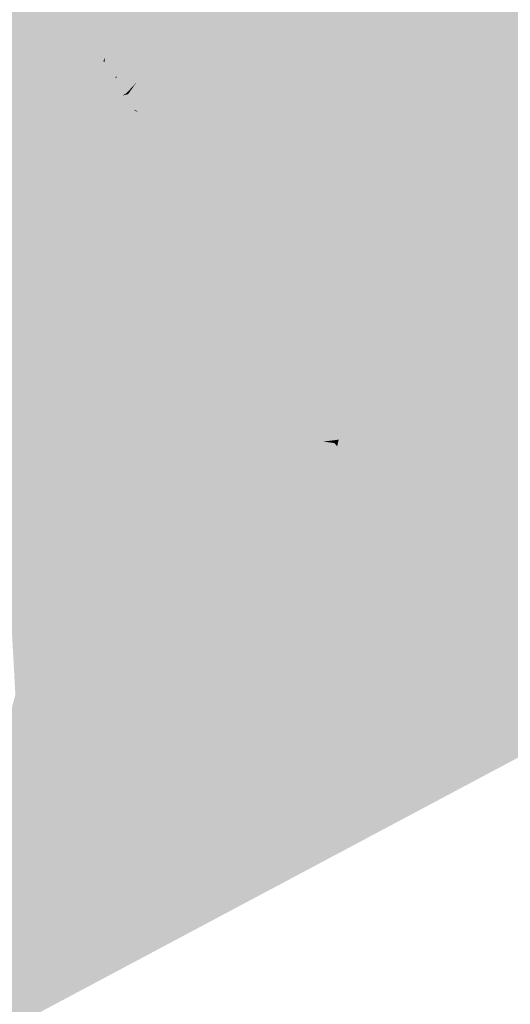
# Model space of a CAD drawing. Header units: metres. Extents: x 164696 to 183842, y 382615 to 387356.
# Tile 179 of 256: x 182586.18 to 182587.24, y 386571.47 to 386573.59. Entities that reach past the tile are written whole.
import ezdxf

# ---------------------------------------------------------------- set-up
doc = ezdxf.new("R2010")
doc.units = ezdxf.units.M
doc.layers.add('C3D-SURFACE_TINSURFACE', color=7, linetype='Continuous')

msp = doc.modelspace()

# ---------------------------------------------------------------- linework, layer by layer
at = {"layer": 'C3D-SURFACE_TINSURFACE', "color": 11, "linetype": 'Continuous', "lineweight": -3, "true_color": 0xff8585}
for points in [[(182586.0675, 386573.239), (182586.1939, 386573.7638), (182586.174, 386573.7945)], [(182586.0983, 386573.258), (182586.1939, 386573.7638), (182586.0675, 386573.239)], [(182586.0983, 386573.258), (182586.2137, 386573.7332), (182586.1939, 386573.7638)], [(182586.0983, 386573.258), (182586.129, 386573.2771), (182586.2137, 386573.7332)], [(182586.129, 386573.2771), (182586.2335, 386573.7026), (182586.2137, 386573.7332)], [(182586.8918, 386573.7318), (182586.8562, 386573.7109), (182587.3531, 386573.5663)], [(182586.8918, 386573.7318), (182587.3576, 386573.5689), (182587.2457, 386573.6406)], [(182586.8918, 386573.7318), (182587.3531, 386573.5663), (182587.3576, 386573.5689)], [(182586.1597, 386573.2961), (182586.2335, 386573.7026), (182586.129, 386573.2771)], [(182586.1597, 386573.2961), (182586.2533, 386573.6719), (182586.2335, 386573.7026)], [(182586.8207, 386573.69), (182586.7851, 386573.6692), (182587.2698, 386572.9139)], [(182586.8562, 386573.7109), (182586.8207, 386573.69), (182587.443, 386573.4951)], [(182586.8207, 386573.69), (182587.2698, 386572.9139), (182587.443, 386573.4951)], [(182586.8562, 386573.7109), (182587.443, 386573.4951), (182587.4288, 386573.533)], [(182586.8562, 386573.7109), (182587.4288, 386573.533), (182587.3531, 386573.5663)], [(182586.1904, 386573.3151), (182586.2533, 386573.6719), (182586.1597, 386573.2961)], [(182586.1904, 386573.3151), (182586.2731, 386573.6413), (182586.2533, 386573.6719)], [(182586.6818, 386573.6034), (182586.2533, 386573.6719), (182586.6467, 386573.5816)], [(182586.6467, 386573.5816), (182586.2533, 386573.6719), (182586.2731, 386573.6413)], [(182586.7851, 386573.6692), (182586.7519, 386573.6469), (182587.2132, 386572.8814)], [(182586.7851, 386573.6692), (182587.2132, 386572.8814), (182587.2698, 386572.9139)], [(182586.2212, 386573.3341), (182586.2731, 386573.6413), (182586.1904, 386573.3151)], [(182586.2212, 386573.3341), (182586.2929, 386573.6107), (182586.2731, 386573.6413)], [(182586.6467, 386573.5816), (182586.2731, 386573.6413), (182586.6117, 386573.5598)], [(182586.6117, 386573.5598), (182586.2731, 386573.6413), (182586.2929, 386573.6107)], [(182586.7519, 386573.6469), (182586.7168, 386573.6252), (182586.654, 386573.3664)], [(182586.7519, 386573.6469), (182586.654, 386573.3664), (182586.6715, 386573.3773)], [(182586.7519, 386573.6469), (182586.6715, 386573.3773), (182586.6861, 386573.3497)], [(182586.7519, 386573.6469), (182586.6861, 386573.3497), (182586.9661, 386572.9526)], [(182586.7519, 386573.6469), (182586.9661, 386572.9526), (182587.2132, 386572.8814)], [(182586.2212, 386573.3341), (182586.2519, 386573.3531), (182586.2929, 386573.6107)], [(182586.2519, 386573.3531), (182586.3142, 386573.5815), (182586.2929, 386573.6107)], [(182586.6117, 386573.5598), (182586.2929, 386573.6107), (182586.5767, 386573.5381)], [(182586.5767, 386573.5381), (182586.2929, 386573.6107), (182586.3142, 386573.5815)], [(182586.7168, 386573.6252), (182586.6818, 386573.6034), (182586.6294, 386573.4107)], [(182586.7168, 386573.6252), (182586.6294, 386573.4107), (182586.6491, 386573.4229)], [(182586.7168, 386573.6252), (182586.6491, 386573.4229), (182586.654, 386573.3664)], [(182586.6818, 386573.6034), (182586.6467, 386573.5816), (182586.6138, 386573.4639)], [(182586.6818, 386573.6034), (182586.6138, 386573.4639), (182586.6377, 386573.4787)], [(182586.6818, 386573.6034), (182586.6377, 386573.4787), (182586.6294, 386573.4107)], [(182586.2519, 386573.3531), (182586.3105, 386573.5469), (182586.3142, 386573.5815)], [(182586.3142, 386573.5815), (182586.3105, 386573.5469), (182586.3269, 386573.5619)], [(182586.5767, 386573.5381), (182586.3142, 386573.5815), (182586.5416, 386573.5163)], [(182586.5416, 386573.5163), (182586.3142, 386573.5815), (182586.3269, 386573.5619)], [(182586.6467, 386573.5816), (182586.6117, 386573.5598), (182586.59, 386573.449)], [(182586.6467, 386573.5816), (182586.59, 386573.449), (182586.6138, 386573.4639)], [(182586.2519, 386573.3531), (182586.2719, 386573.3635), (182586.3105, 386573.5469)], [(182586.5416, 386573.5163), (182586.3269, 386573.5619), (182586.3647, 386573.5391)], [(182586.6117, 386573.5598), (182586.5767, 386573.5381), (182586.5493, 386573.3924)], [(182586.6117, 386573.5598), (182586.5493, 386573.3924), (182586.5668, 386573.4033)], [(182586.6117, 386573.5598), (182586.5668, 386573.4033), (182586.59, 386573.449)], [(182586.5097, 386573.4914), (182586.3678, 386573.5338), (182586.3521, 386573.5227)], [(182586.5097, 386573.4914), (182586.3521, 386573.5227), (182586.3647, 386573.5031)], [(182586.3647, 386573.5031), (182586.3521, 386573.5227), (182586.3621, 386573.4952)], [(182586.5416, 386573.5163), (182586.3647, 386573.5391), (182586.3678, 386573.5338)], [(182586.5416, 386573.5163), (182586.3678, 386573.5338), (182586.5097, 386573.4914)], [(182586.5767, 386573.5381), (182586.5416, 386573.5163), (182586.5211, 386573.3992)], [(182586.5767, 386573.5381), (182586.5211, 386573.3992), (182586.5386, 386573.4101)], [(182586.5767, 386573.5381), (182586.5386, 386573.4101), (182586.5493, 386573.3924)], [(182586.3647, 386573.5031), (182586.3621, 386573.4952), (182586.3647, 386573.4941)], [(182586.5097, 386573.4914), (182586.3647, 386573.5031), (182586.4735, 386573.4718)], [(182586.4735, 386573.4718), (182586.3647, 386573.5031), (182586.3899, 386573.4638)], [(182586.3899, 386573.4638), (182586.3647, 386573.5031), (182586.3647, 386573.4941)], [(182586.5416, 386573.5163), (182586.5097, 386573.4914), (182586.4843, 386573.3464)], [(182586.5416, 386573.5163), (182586.4843, 386573.3464), (182586.487, 386573.3422)], [(182586.5416, 386573.5163), (182586.487, 386573.3422), (182586.5211, 386573.3992)], [(182586.3899, 386573.4638), (182586.3647, 386573.4941), (182586.3874, 386573.4587)], [(182586.5097, 386573.4914), (182586.4579, 386573.3526), (182586.4686, 386573.335)], [(182586.5097, 386573.4914), (182586.4735, 386573.4718), (182586.4579, 386573.3526)], [(182586.5097, 386573.4914), (182586.4686, 386573.335), (182586.4843, 386573.3464)], [(182586.3899, 386573.4638), (182586.3874, 386573.4587), (182586.391, 386573.4607)], [(182586.4735, 386573.4718), (182586.3899, 386573.4638), (182586.4372, 386573.4522)], [(182586.4372, 386573.4522), (182586.3899, 386573.4638), (182586.391, 386573.4607)], [(182586.4372, 386573.4522), (182586.391, 386573.4607), (182586.4335, 386573.4503)], [(182586.4735, 386573.4718), (182586.4365, 386573.3879), (182586.4579, 386573.3526)], [(182586.4735, 386573.4718), (182586.4372, 386573.4522), (182586.4365, 386573.3879)], [(182586.4152, 386573.4246), (182586.4335, 386573.4503), (182586.4116, 386573.4266)], [(182586.4152, 386573.4246), (182586.4365, 386573.3879), (182586.4372, 386573.4522)], [(182586.4152, 386573.4246), (182586.4372, 386573.4522), (182586.4335, 386573.4503)], [(182586.4152, 386573.4246), (182586.4116, 386573.4266), (182586.4025, 386573.4217)], [(182586.4152, 386573.4246), (182586.4025, 386573.4217), (182586.4293, 386573.3904)], [(182586.4152, 386573.4246), (182586.4293, 386573.3904), (182586.4365, 386573.3879)], [(182586.4365, 386573.3879), (182586.4293, 386573.3904), (182586.4288, 386573.3883)], [(182586.4579, 386573.3526), (182586.4365, 386573.3879), (182586.4288, 386573.3883)], [(182586.4579, 386573.3526), (182586.4288, 386573.3883), (182586.4486, 386573.3555)], [(182586.2212, 386573.3341), (182586.3555, 386573.3235), (182586.2519, 386573.3531)], [(182586.2519, 386573.3531), (182586.4414, 386573.3233), (182586.2719, 386573.3635)], [(182586.2519, 386573.3531), (182586.3555, 386573.3235), (182586.4414, 386573.3233)], [(182586.4579, 386573.3526), (182586.4486, 386573.3555), (182586.4302, 386573.3561)], [(182586.4579, 386573.3526), (182586.4302, 386573.3561), (182586.4686, 386573.335)], [(182586.2212, 386573.3341), (182586.1904, 386573.3151), (182586.4059, 386573.2707)], [(182586.2212, 386573.3341), (182586.4117, 386573.2986), (182586.3555, 386573.3235)], [(182586.2212, 386573.3341), (182586.4263, 386573.2746), (182586.4117, 386573.2986)], [(182586.2212, 386573.3341), (182586.4059, 386573.2707), (182586.4263, 386573.2746)], [(182586.1904, 386573.3151), (182586.1597, 386573.2961), (182586.381, 386573.2228)], [(182586.1904, 386573.3151), (182586.3543, 386573.267), (182586.4059, 386573.2707)], [(182586.1904, 386573.3151), (182586.41, 386573.2252), (182586.3543, 386573.267)], [(182586.1904, 386573.3151), (182586.381, 386573.2228), (182586.41, 386573.2252)], [(182586.1597, 386573.2961), (182586.129, 386573.2771), (182586.3672, 386573.2143)], [(182586.1597, 386573.2961), (182586.3672, 386573.2143), (182586.381, 386573.2228)], [(182586.0983, 386573.258), (182586.3672, 386573.2143), (182586.129, 386573.2771)], [(182586.0983, 386573.258), (182586.0675, 386573.239), (182586.4079, 386573.1537)], [(182586.0983, 386573.258), (182586.3723, 386573.2018), (182586.3672, 386573.2143)], [(182586.0983, 386573.258), (182586.4186, 386573.1603), (182586.3723, 386573.2018)], [(182586.0983, 386573.258), (182586.4079, 386573.1537), (182586.4186, 386573.1603)], [(182586.0675, 386573.239), (182586.0368, 386573.22), (182586.4161, 386573.1111)], [(182586.0675, 386573.239), (182586.4268, 386573.1178), (182586.4079, 386573.1537)], [(182586.0675, 386573.239), (182586.4161, 386573.1111), (182586.4268, 386573.1178)], [(182586.0368, 386573.22), (182586.4286, 386573.0835), (182586.4161, 386573.1111)], [(182586.0368, 386573.22), (182586.1559, 386572.9981), (182586.4286, 386573.0835)], [(182585.9633, 386573.1737), (182585.841, 386573.1097), (182586.2954, 386572.385)], [(182585.9633, 386573.1737), (182586.2245, 386572.7268), (182586.1014, 386572.9543)], [(182585.9633, 386573.1737), (182586.3283, 386572.4857), (182586.2245, 386572.7268)], [(182585.9633, 386573.1737), (182586.2954, 386572.385), (182586.345, 386572.4136)], [(182585.9633, 386573.1737), (182586.345, 386572.4136), (182586.3283, 386572.4857)], [(182585.841, 386573.1097), (182585.7688, 386573.0728), (182586.2293, 386572.3469)], [(182585.841, 386573.1097), (182586.2293, 386572.3469), (182586.2954, 386572.385)], [(182585.7688, 386573.0728), (182586.1632, 386572.3088), (182586.2293, 386572.3469)], [(182587.1565, 386572.8488), (182586.9661, 386572.9526), (182586.9331, 386572.9336)], [(182587.1565, 386572.8488), (182587.2132, 386572.8814), (182586.9661, 386572.9526)], [(182587.1565, 386572.8488), (182586.9331, 386572.9336), (182586.9411, 386572.916)], [(182587.1565, 386572.8488), (182586.9411, 386572.916), (182587.0002, 386572.8901)], [(182587.2132, 386572.8814), (182587.2287, 386572.7131), (182587.2698, 386572.9139)], [(182587.2698, 386572.9139), (182587.2287, 386572.7131), (182587.5937, 386572.9131)], [(182587.1565, 386572.8488), (182587.0002, 386572.8901), (182587.0466, 386572.8722)], [(182587.1565, 386572.8488), (182587.0466, 386572.8722), (182587.0495, 386572.8447)], [(182587.1565, 386572.8488), (182587.1415, 386572.6409), (182587.2132, 386572.8814)], [(182587.2132, 386572.8814), (182587.1415, 386572.6409), (182587.1661, 386572.6899)], [(182587.2132, 386572.8814), (182587.1661, 386572.6899), (182587.1877, 386572.6896)], [(182587.2132, 386572.8814), (182587.1877, 386572.6896), (182587.2287, 386572.7131)], [(182587.1565, 386572.8488), (182587.0495, 386572.8447), (182587.1159, 386572.8257)], [(182587.1159, 386572.8257), (182587.0495, 386572.8447), (182587.0675, 386572.82)], [(182587.1565, 386572.8488), (182587.1159, 386572.8257), (182587.0871, 386572.7144)], [(182587.1565, 386572.8488), (182587.0871, 386572.7144), (182587.1008, 386572.6815)], [(182587.1565, 386572.8488), (182587.0882, 386572.5944), (182587.1085, 386572.6219)], [(182587.1565, 386572.8488), (182587.1008, 386572.6815), (182587.0882, 386572.5944)], [(182587.1565, 386572.8488), (182587.1085, 386572.6219), (182587.1415, 386572.6409)], [(182587.0656, 386572.7988), (182586.9577, 386572.8273), (182586.9986, 386572.7989)], [(182587.0656, 386572.7988), (182586.9951, 386572.8221), (182586.9577, 386572.8273)], [(182587.0656, 386572.7988), (182587.0621, 386572.8202), (182586.9951, 386572.8221)], [(182587.1159, 386572.8257), (182587.0675, 386572.82), (182587.0908, 386572.8123)], [(182587.1159, 386572.8257), (182587.0908, 386572.8123), (182587.0809, 386572.7816)], [(182587.1159, 386572.8257), (182587.0809, 386572.7816), (182587.0851, 386572.7441)], [(182587.1159, 386572.8257), (182587.0851, 386572.7441), (182587.0871, 386572.7144)], [(182587.0656, 386572.7988), (182587.0908, 386572.8123), (182587.0621, 386572.8202)], [(182587.0908, 386572.8123), (182587.0675, 386572.82), (182587.0621, 386572.8202)], [(182587.0656, 386572.7988), (182587.0809, 386572.7816), (182587.0908, 386572.8123)], [(182587.0152, 386572.7719), (182587.0007, 386572.7953), (182586.9786, 386572.7835)], [(182587.0152, 386572.7719), (182586.9786, 386572.7835), (182586.9841, 386572.7763)], [(182587.0404, 386572.7854), (182586.9986, 386572.7989), (182587.0007, 386572.7953)], [(182587.0656, 386572.7988), (182586.9986, 386572.7989), (182587.0404, 386572.7854)], [(182587.0152, 386572.7719), (182587.0404, 386572.7854), (182587.0007, 386572.7953)], [(182587.0152, 386572.7719), (182587.0235, 386572.7444), (182587.0404, 386572.7854)], [(182587.0656, 386572.7988), (182587.0235, 386572.7444), (182587.0182, 386572.7016)], [(182587.0656, 386572.7988), (182587.0182, 386572.7016), (182587.0455, 386572.7229)], [(182587.0656, 386572.7988), (182587.0404, 386572.7854), (182587.0235, 386572.7444)], [(182587.0656, 386572.7988), (182587.0455, 386572.7229), (182587.0809, 386572.7816)], [(182587.0152, 386572.7719), (182586.9841, 386572.7763), (182587.0026, 386572.7652)], [(182587.0152, 386572.7719), (182587.0026, 386572.7652), (182587.0025, 386572.7332)], [(182587.0152, 386572.7719), (182587.0025, 386572.7332), (182587.0235, 386572.7444)], [(182586.861, 386572.6734), (182586.8681, 386572.6812), (182586.8568, 386572.6796)], [(182586.861, 386572.6734), (182586.8568, 386572.6796), (182586.8591, 386572.6737)], [(182586.861, 386572.6734), (182586.8591, 386572.6737), (182586.8649, 386572.6667)], [(182586.861, 386572.6734), (182586.8649, 386572.6667), (182586.8681, 386572.6812)], [(182586.2954, 386572.385), (182586.4433, 386572.3565), (182586.345, 386572.4136)], [(182586.2293, 386572.3469), (182586.2528, 386572.263), (182586.2954, 386572.385)], [(182586.2954, 386572.385), (182586.2528, 386572.263), (182586.4433, 386572.3565)], [(182586.1632, 386572.3088), (182586.1729, 386572.1324), (182586.2293, 386572.3469)], [(182586.2293, 386572.3469), (182586.1729, 386572.1324), (182586.2528, 386572.263)]]:
    msp.add_solid(points, dxfattribs=at)
at = {"layer": 'C3D-SURFACE_TINSURFACE', "color": 1, "linetype": 'Continuous', "lineweight": -3, "true_color": 0xe60000}
for points in [[(182586.3105, 386573.5469), (182586.2719, 386573.3635), (182586.292, 386573.3739)], [(182586.3269, 386573.5619), (182586.3105, 386573.5469), (182586.292, 386573.3739)], [(182586.3269, 386573.5619), (182586.292, 386573.3739), (182586.3395, 386573.5423)], [(182586.3395, 386573.5423), (182586.292, 386573.3739), (182586.3283, 386573.3934)], [(182586.3269, 386573.5619), (182586.3395, 386573.5423), (182586.3647, 386573.5391)], [(182586.3521, 386573.5227), (182586.3395, 386573.5423), (182586.3283, 386573.3934)], [(182586.3678, 386573.5338), (182586.3647, 386573.5391), (182586.3395, 386573.5423)], [(182586.3521, 386573.5227), (182586.3678, 386573.5338), (182586.3395, 386573.5423)], [(182586.3521, 386573.5227), (182586.3283, 386573.3934), (182586.3621, 386573.4952)], [(182586.3647, 386573.4941), (182586.3621, 386573.4952), (182586.3283, 386573.3934)], [(182586.3647, 386573.4941), (182586.3283, 386573.3934), (182586.3646, 386573.413)], [(182586.3647, 386573.4941), (182586.3646, 386573.413), (182586.3874, 386573.4587)], [(182586.6294, 386573.4107), (182586.6377, 386573.4787), (182586.5433, 386573.2115)], [(182586.6138, 386573.4639), (182586.5433, 386573.2115), (182586.6377, 386573.4787)], [(182586.391, 386573.4607), (182586.3874, 386573.4587), (182586.3646, 386573.413)], [(182586.391, 386573.4607), (182586.3646, 386573.413), (182586.4009, 386573.4326)], [(182586.391, 386573.4607), (182586.4009, 386573.4326), (182586.4335, 386573.4503)], [(182586.59, 386573.449), (182586.5433, 386573.2115), (182586.6138, 386573.4639)], [(182586.4335, 386573.4503), (182586.4009, 386573.4326), (182586.4116, 386573.4266)], [(182586.5668, 386573.4033), (182586.5433, 386573.2115), (182586.59, 386573.449)], [(182586.4116, 386573.4266), (182586.4009, 386573.4326), (182586.3646, 386573.413)], [(182586.4116, 386573.4266), (182586.3646, 386573.413), (182586.4025, 386573.4217)], [(182586.4293, 386573.3904), (182586.4025, 386573.4217), (182586.3646, 386573.413)], [(182586.654, 386573.3664), (182586.6491, 386573.4229), (182586.5621, 386573.1629)], [(182586.6294, 386573.4107), (182586.5621, 386573.1629), (182586.6491, 386573.4229)], [(182586.4302, 386573.3561), (182586.3283, 386573.3934), (182586.292, 386573.3739)], [(182586.4293, 386573.3904), (182586.3646, 386573.413), (182586.3283, 386573.3934)], [(182586.4293, 386573.3904), (182586.3283, 386573.3934), (182586.4288, 386573.3883)], [(182586.4288, 386573.3883), (182586.3283, 386573.3934), (182586.4486, 386573.3555)], [(182586.4302, 386573.3561), (182586.4486, 386573.3555), (182586.3283, 386573.3934)], [(182586.487, 386573.3422), (182586.5006, 386573.2821), (182586.5211, 386573.3992)], [(182586.5386, 386573.4101), (182586.5006, 386573.2821), (182586.522, 386573.2468)], [(182586.5211, 386573.3992), (182586.5006, 386573.2821), (182586.5386, 386573.4101)], [(182586.5386, 386573.4101), (182586.522, 386573.2468), (182586.5493, 386573.3924)], [(182586.5668, 386573.4033), (182586.522, 386573.2468), (182586.5433, 386573.2115)], [(182586.5493, 386573.3924), (182586.522, 386573.2468), (182586.5668, 386573.4033)], [(182586.6294, 386573.4107), (182586.5433, 386573.2115), (182586.5621, 386573.1629)], [(182586.4414, 386573.3233), (182586.292, 386573.3739), (182586.2719, 386573.3635)], [(182586.4686, 386573.335), (182586.4302, 386573.3561), (182586.292, 386573.3739)], [(182586.4686, 386573.335), (182586.292, 386573.3739), (182586.4792, 386573.3173)], [(182586.4414, 386573.3233), (182586.4792, 386573.3173), (182586.292, 386573.3739)], [(182586.6715, 386573.3773), (182586.5912, 386573.1077), (182586.6203, 386573.0525)], [(182586.654, 386573.3664), (182586.5912, 386573.1077), (182586.6715, 386573.3773)], [(182586.6715, 386573.3773), (182586.6203, 386573.0525), (182586.6861, 386573.3497)], [(182586.654, 386573.3664), (182586.5621, 386573.1629), (182586.5912, 386573.1077)], [(182586.4686, 386573.335), (182586.4792, 386573.3173), (182586.4843, 386573.3464)], [(182586.4843, 386573.3464), (182586.4792, 386573.3173), (182586.487, 386573.3422)], [(182586.487, 386573.3422), (182586.4792, 386573.3173), (182586.5006, 386573.2821)], [(182586.9661, 386572.9526), (182586.6861, 386573.3497), (182586.6203, 386573.0525)], [(182586.4414, 386573.3233), (182586.3555, 386573.3235), (182586.5006, 386573.2821)], [(182586.3555, 386573.3235), (182586.4117, 386573.2986), (182586.5006, 386573.2821)], [(182586.4414, 386573.3233), (182586.5006, 386573.2821), (182586.4792, 386573.3173)], [(182586.4263, 386573.2746), (182586.5006, 386573.2821), (182586.4117, 386573.2986)], [(182586.4059, 386573.2707), (182586.3543, 386573.267), (182586.5433, 386573.2115)], [(182586.41, 386573.2252), (182586.5433, 386573.2115), (182586.3543, 386573.267)], [(182586.4059, 386573.2707), (182586.522, 386573.2468), (182586.4263, 386573.2746)], [(182586.4059, 386573.2707), (182586.5433, 386573.2115), (182586.522, 386573.2468)], [(182586.4263, 386573.2746), (182586.522, 386573.2468), (182586.5006, 386573.2821)], [(182586.381, 386573.2228), (182586.5621, 386573.1629), (182586.41, 386573.2252)], [(182586.41, 386573.2252), (182586.5621, 386573.1629), (182586.5433, 386573.2115)], [(182586.3672, 386573.2143), (182586.5621, 386573.1629), (182586.381, 386573.2228)], [(182586.3672, 386573.2143), (182586.3723, 386573.2018), (182586.5621, 386573.1629)], [(182586.4186, 386573.1603), (182586.5621, 386573.1629), (182586.3723, 386573.2018)], [(182586.4079, 386573.1537), (182586.5912, 386573.1077), (182586.4186, 386573.1603)], [(182586.4186, 386573.1603), (182586.5912, 386573.1077), (182586.5621, 386573.1629)], [(182586.4268, 386573.1178), (182586.5912, 386573.1077), (182586.4079, 386573.1537)], [(182586.4161, 386573.1111), (182586.6203, 386573.0525), (182586.4268, 386573.1178)], [(182586.4268, 386573.1178), (182586.6203, 386573.0525), (182586.5912, 386573.1077)], [(182586.4286, 386573.0835), (182586.6203, 386573.0525), (182586.4161, 386573.1111)], [(182586.4286, 386573.0835), (182586.1559, 386572.9981), (182586.4398, 386572.4687)], [(182586.4286, 386573.0835), (182586.6396, 386573.0101), (182586.6203, 386573.0525)], [(182586.4286, 386573.0835), (182586.4398, 386572.4687), (182586.6396, 386573.0101)], [(182586.9331, 386572.9336), (182586.6203, 386573.0525), (182586.6396, 386573.0101)], [(182586.9661, 386572.9526), (182586.6203, 386573.0525), (182586.9331, 386572.9336)], [(182586.1663, 386572.9585), (182586.4398, 386572.4687), (182586.1559, 386572.9981)], [(182586.6396, 386573.0101), (182586.4398, 386572.4687), (182586.4644, 386572.4818)], [(182586.6396, 386573.0101), (182586.4644, 386572.4818), (182586.489, 386572.495)], [(182586.5135, 386572.5081), (182586.6396, 386573.0101), (182586.489, 386572.495)], [(182586.5135, 386572.5081), (182586.6562, 386572.981), (182586.6396, 386573.0101)], [(182586.9411, 386572.916), (182586.6396, 386573.0101), (182586.6562, 386572.981)], [(182586.9331, 386572.9336), (182586.6396, 386573.0101), (182586.9411, 386572.916)], [(182586.5135, 386572.5081), (182586.5381, 386572.5212), (182586.6562, 386572.981)], [(182586.5381, 386572.5212), (182586.6729, 386572.9519), (182586.6562, 386572.981)], [(182587.0002, 386572.8901), (182586.6562, 386572.981), (182586.6729, 386572.9519)], [(182586.9411, 386572.916), (182586.6562, 386572.981), (182587.0002, 386572.8901)], [(182586.1014, 386572.9543), (182586.4153, 386572.4556), (182586.1663, 386572.9585)], [(182586.2245, 386572.7268), (182586.4153, 386572.4556), (182586.1014, 386572.9543)], [(182586.1663, 386572.9585), (182586.4153, 386572.4556), (182586.4398, 386572.4687)], [(182586.5626, 386572.5343), (182586.6729, 386572.9519), (182586.5381, 386572.5212)], [(182586.5626, 386572.5343), (182586.6895, 386572.9228), (182586.6729, 386572.9519)], [(182587.0621, 386572.8202), (182587.0675, 386572.82), (182586.6729, 386572.9519)], [(182587.0621, 386572.8202), (182586.6729, 386572.9519), (182586.6895, 386572.9228)], [(182587.0675, 386572.82), (182587.0495, 386572.8447), (182586.6729, 386572.9519)], [(182587.0495, 386572.8447), (182587.0466, 386572.8722), (182586.6729, 386572.9519)], [(182587.0002, 386572.8901), (182586.6729, 386572.9519), (182587.0466, 386572.8722)], [(182584.1007, 386570.3299), (182583.8173, 386570.1648), (182589.0333, 386572.9451)], [(182584.1007, 386570.3299), (182589.0333, 386572.9451), (182585.5304, 386571.1341)], [(182585.5304, 386571.1341), (182589.0333, 386572.9451), (182587.1947, 386572.0888)], [(182587.8842, 386572.8763), (182587.1947, 386572.0888), (182589.0333, 386572.9451)], [(182586.5626, 386572.5343), (182586.5872, 386572.5475), (182586.6895, 386572.9228)], [(182586.5872, 386572.5475), (182586.7061, 386572.8937), (182586.6895, 386572.9228)], [(182586.9577, 386572.8273), (182586.9951, 386572.8221), (182586.6895, 386572.9228)], [(182586.9577, 386572.8273), (182586.6895, 386572.9228), (182586.7061, 386572.8937)], [(182587.0621, 386572.8202), (182586.6895, 386572.9228), (182586.9951, 386572.8221)], [(182587.5937, 386572.9131), (182587.2287, 386572.7131), (182587.1217, 386572.1909)], [(182587.5937, 386572.9131), (182587.1217, 386572.1909), (182587.788, 386572.9126)], [(182587.788, 386572.9126), (182587.1217, 386572.1909), (182587.1658, 386572.1345)], [(182587.788, 386572.9126), (182587.1658, 386572.1345), (182587.1947, 386572.0888)], [(182587.788, 386572.9126), (182587.1947, 386572.0888), (182587.8842, 386572.8763)], [(182586.5872, 386572.5475), (182586.6118, 386572.5606), (182586.7061, 386572.8937)], [(182586.6118, 386572.5606), (182586.7228, 386572.8646), (182586.7061, 386572.8937)], [(182586.9986, 386572.7989), (182586.7061, 386572.8937), (182586.7228, 386572.8646)], [(182586.9986, 386572.7989), (182586.9577, 386572.8273), (182586.7061, 386572.8937)], [(182586.6118, 386572.5606), (182586.6668, 386572.589), (182586.7228, 386572.8646)], [(182586.7228, 386572.8646), (182586.6668, 386572.589), (182586.7394, 386572.8355)], [(182586.9786, 386572.7835), (182586.7228, 386572.8646), (182586.766, 386572.8071)], [(182587.0007, 386572.7953), (182586.7228, 386572.8646), (182586.9786, 386572.7835)], [(182586.9986, 386572.7989), (182586.7228, 386572.8646), (182587.0007, 386572.7953)], [(182586.766, 386572.8071), (182586.7228, 386572.8646), (182586.7394, 386572.8355)], [(182586.6668, 386572.589), (182586.7508, 386572.633), (182586.7394, 386572.8355)], [(182586.766, 386572.8071), (182586.7394, 386572.8355), (182586.7508, 386572.633)], [(182586.801, 386572.7589), (182586.766, 386572.8071), (182586.7508, 386572.633)], [(182586.9648, 386572.745), (182586.766, 386572.8071), (182586.801, 386572.7589)], [(182586.99, 386572.7585), (182586.766, 386572.8071), (182586.9648, 386572.745)], [(182587.0026, 386572.7652), (182586.9841, 386572.7763), (182586.766, 386572.8071)], [(182587.0026, 386572.7652), (182586.766, 386572.8071), (182586.99, 386572.7585)], [(182586.9786, 386572.7835), (182586.766, 386572.8071), (182586.9841, 386572.7763)], [(182587.0809, 386572.7816), (182587.0455, 386572.7229), (182586.9721, 386572.4446)], [(182587.0809, 386572.7816), (182586.9721, 386572.4446), (182587.0851, 386572.7441)], [(182586.836, 386572.7107), (182586.801, 386572.7589), (182586.7508, 386572.633)], [(182586.9145, 386572.7181), (182586.801, 386572.7589), (182586.836, 386572.7107)], [(182586.9145, 386572.7181), (182586.9396, 386572.7316), (182586.801, 386572.7589)], [(182586.9396, 386572.7316), (182586.9648, 386572.745), (182586.801, 386572.7589)], [(182586.99, 386572.7585), (182586.9648, 386572.745), (182586.9235, 386572.5663)], [(182586.99, 386572.7585), (182586.9235, 386572.5663), (182586.9391, 386572.5396)], [(182587.0026, 386572.7652), (182586.99, 386572.7585), (182586.9391, 386572.5396)], [(182587.0026, 386572.7652), (182586.9391, 386572.5396), (182587.0025, 386572.7332)], [(182586.9396, 386572.7316), (182586.9079, 386572.5931), (182586.9648, 386572.745)], [(182586.9648, 386572.745), (182586.9079, 386572.5931), (182586.9235, 386572.5663)], [(182587.0235, 386572.7444), (182587.0025, 386572.7332), (182586.9391, 386572.5396)], [(182587.0235, 386572.7444), (182586.9391, 386572.5396), (182587.0182, 386572.7016)], [(182587.0871, 386572.7144), (182587.0851, 386572.7441), (182586.9721, 386572.4446)], [(182586.2245, 386572.7268), (182586.3907, 386572.4425), (182586.4153, 386572.4556)], [(182586.3283, 386572.4857), (182586.3907, 386572.4425), (182586.2245, 386572.7268)], [(182586.9145, 386572.7181), (182586.836, 386572.7107), (182586.8893, 386572.7047)], [(182586.9145, 386572.7181), (182586.8893, 386572.7047), (182586.8766, 386572.6467)], [(182586.9145, 386572.7181), (182586.8766, 386572.6467), (182586.8923, 386572.6199)], [(182586.9145, 386572.7181), (182586.8923, 386572.6199), (182586.9396, 386572.7316)], [(182586.9396, 386572.7316), (182586.8923, 386572.6199), (182586.9079, 386572.5931)], [(182587.0182, 386572.7016), (182586.9721, 386572.4446), (182587.0455, 386572.7229)], [(182586.836, 386572.7107), (182586.7508, 386572.633), (182586.8348, 386572.677)], [(182586.8568, 386572.6796), (182586.836, 386572.7107), (182586.8348, 386572.677)], [(182586.8681, 386572.6812), (182586.8893, 386572.7047), (182586.836, 386572.7107)], [(182586.8681, 386572.6812), (182586.836, 386572.7107), (182586.8568, 386572.6796)], [(182586.8681, 386572.6812), (182586.8766, 386572.6467), (182586.8893, 386572.7047)], [(182587.0182, 386572.7016), (182586.9391, 386572.5396), (182586.9721, 386572.4446)], [(182587.0871, 386572.7144), (182586.9721, 386572.4446), (182587.0007, 386572.3805)], [(182587.0871, 386572.7144), (182587.0007, 386572.3805), (182587.1008, 386572.6815)], [(182587.2287, 386572.7131), (182587.1877, 386572.6896), (182587.1217, 386572.1909)], [(182586.8766, 386572.6467), (182586.8348, 386572.677), (182586.7508, 386572.633)], [(182586.8568, 386572.6796), (182586.8348, 386572.677), (182586.8591, 386572.6737)], [(182586.8649, 386572.6667), (182586.8591, 386572.6737), (182586.8348, 386572.677)], [(182586.8649, 386572.6667), (182586.8348, 386572.677), (182586.8766, 386572.6467)], [(182586.8681, 386572.6812), (182586.8649, 386572.6667), (182586.8766, 386572.6467)], [(182587.0882, 386572.5944), (182587.1008, 386572.6815), (182587.0007, 386572.3805)], [(182587.1661, 386572.6899), (182587.0626, 386572.2687), (182587.1217, 386572.1909)], [(182587.1415, 386572.6409), (182587.0626, 386572.2687), (182587.1661, 386572.6899)], [(182587.1661, 386572.6899), (182587.1217, 386572.1909), (182587.1877, 386572.6896)], [(182586.6668, 386572.589), (182586.9436, 386572.5087), (182586.7508, 386572.633)], [(182586.8923, 386572.6199), (182586.8766, 386572.6467), (182586.7508, 386572.633)], [(182586.9079, 386572.5931), (182586.8923, 386572.6199), (182586.7508, 386572.633)], [(182586.9079, 386572.5931), (182586.7508, 386572.633), (182586.9235, 386572.5663)], [(182586.9235, 386572.5663), (182586.7508, 386572.633), (182586.9436, 386572.5087)], [(182587.1415, 386572.6409), (182587.1085, 386572.6219), (182587.0412, 386572.3043)], [(182587.1415, 386572.6409), (182587.0412, 386572.3043), (182587.0626, 386572.2687)], [(182587.0882, 386572.5944), (182587.0412, 386572.3043), (182587.1085, 386572.6219)], [(182586.6118, 386572.5606), (182586.9721, 386572.4446), (182586.6668, 386572.589)], [(182586.6668, 386572.589), (182586.9721, 386572.4446), (182586.9436, 386572.5087)], [(182587.0882, 386572.5944), (182587.0007, 386572.3805), (182587.0199, 386572.3399)], [(182587.0882, 386572.5944), (182587.0199, 386572.3399), (182587.0412, 386572.3043)], [(182586.5626, 386572.5343), (182587.0007, 386572.3805), (182586.5872, 386572.5475)], [(182586.5872, 386572.5475), (182586.9721, 386572.4446), (182586.6118, 386572.5606)], [(182586.5872, 386572.5475), (182587.0007, 386572.3805), (182586.9721, 386572.4446)], [(182586.9391, 386572.5396), (182586.9235, 386572.5663), (182586.9436, 386572.5087)], [(182586.5626, 386572.5343), (182586.5381, 386572.5212), (182587.0007, 386572.3805)], [(182586.9391, 386572.5396), (182586.9436, 386572.5087), (182586.9721, 386572.4446)], [(182587.0199, 386572.3399), (182586.5135, 386572.5081), (182586.489, 386572.495)], [(182587.0199, 386572.3399), (182586.5381, 386572.5212), (182586.5135, 386572.5081)], [(182587.0199, 386572.3399), (182587.0007, 386572.3805), (182586.5381, 386572.5212)], [(182586.3283, 386572.4857), (182586.3615, 386572.4232), (182586.3907, 386572.4425)], [(182586.345, 386572.4136), (182586.3615, 386572.4232), (182586.3283, 386572.4857)], [(182587.0412, 386572.3043), (182586.4644, 386572.4818), (182586.4398, 386572.4687)], [(182587.0199, 386572.3399), (182586.489, 386572.495), (182586.4644, 386572.4818)], [(182587.0199, 386572.3399), (182586.4644, 386572.4818), (182587.0412, 386572.3043)], [(182587.0412, 386572.3043), (182586.4398, 386572.4687), (182586.4153, 386572.4556)], [(182586.3615, 386572.4232), (182586.4153, 386572.4556), (182586.3907, 386572.4425)], [(182586.3615, 386572.4232), (182587.0626, 386572.2687), (182586.4153, 386572.4556)], [(182587.0412, 386572.3043), (182586.4153, 386572.4556), (182587.0626, 386572.2687)], [(182586.345, 386572.4136), (182587.0839, 386572.2331), (182586.3615, 386572.4232)], [(182586.3615, 386572.4232), (182587.0839, 386572.2331), (182587.0626, 386572.2687)], [(182586.345, 386572.4136), (182586.4433, 386572.3565), (182587.0839, 386572.2331)], [(182586.2528, 386572.263), (182587.0839, 386572.2331), (182586.4433, 386572.3565)], [(182586.2528, 386572.263), (182586.1729, 386572.1324), (182586.068, 386571.7341)], [(182586.2528, 386572.263), (182586.068, 386571.7341), (182587.0839, 386572.2331)], [(182587.0626, 386572.2687), (182587.0839, 386572.2331), (182587.1217, 386572.1909)], [(182587.1217, 386572.1909), (182587.0839, 386572.2331), (182586.068, 386571.7341)], [(182587.1658, 386572.1345), (182587.1217, 386572.1909), (182586.068, 386571.7341)], [(182587.1947, 386572.0888), (182587.1658, 386572.1345), (182586.068, 386571.7341)], [(182585.5304, 386571.1341), (182587.1947, 386572.0888), (182586.068, 386571.7341)]]:
    msp.add_solid(points, dxfattribs=at)

doc.saveas('drawing.dxf')
